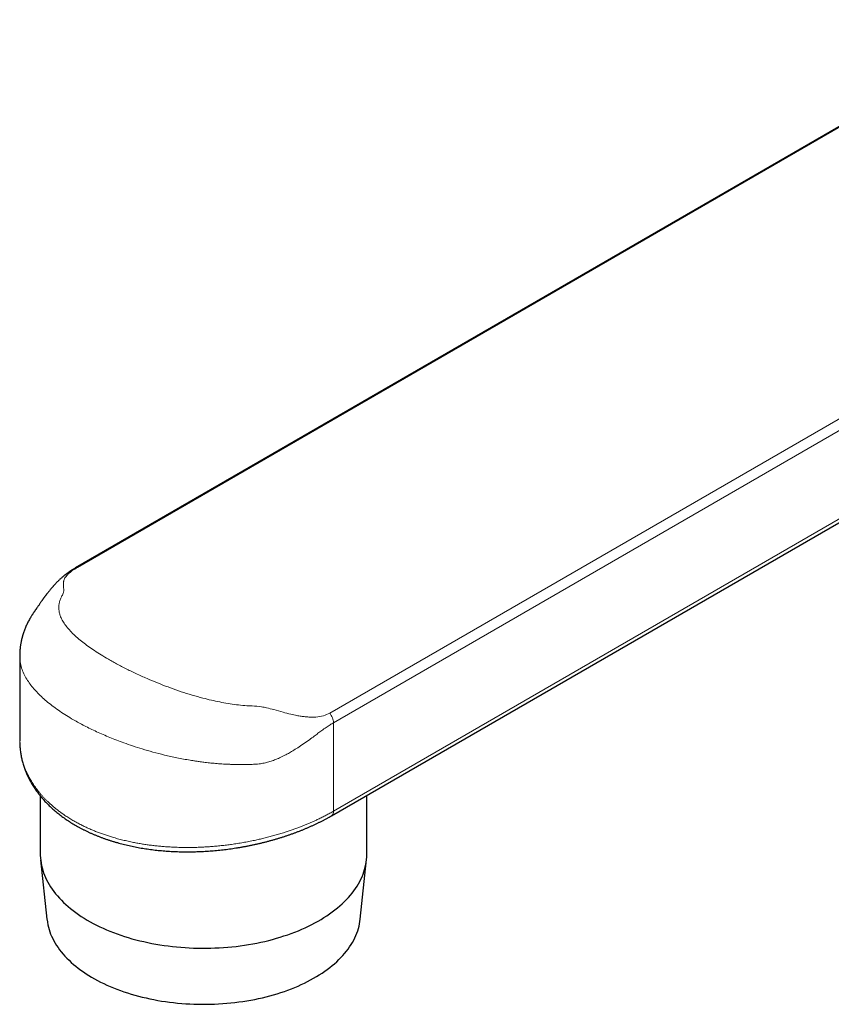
# Model space of a CAD drawing. Header units: millimetres. Extents: x 8 to 769, y 12 to 448.
# Tile 36 of 52: x 556 to 612, y 77 to 145. Entities that reach past the tile are written whole.
import ezdxf

# ---------------------------------------------------------------- set-up
doc = ezdxf.new("R2010")
doc.units = ezdxf.units.MM

msp = doc.modelspace()

# ---------------------------------------------------------------- linework, layer by layer
at = {"color": 7, "linetype": 'Continuous', "lineweight": 30}
for p, q in [((625.1, 144.608), (559.843, 106.92)), ((577.444, 89.869), (643.14, 127.811)), ((555.993, 100.861), (555.994, 95.022)), ((557.409, 91.238), (557.41, 87.251)), ((579.881, 87.255), (579.88, 91.276)), ((577.444, 89.869), (577.441, 89.868)), ((557.431, 86.852), (557.867, 82.759)), ((579.425, 82.763), (579.86, 86.856))]:
    msp.add_line(p, q, dxfattribs=at)
at = {"color": 252, "linetype": 'Continuous', "lineweight": 0}
for p, q in [((625.1, 144.572), (559.962, 106.953)), ((577.323, 96.931), (642.823, 134.76)), ((643.534, 134.358), (577.587, 96.272)), ((577.589, 90.19), (643.535, 128.276)), ((577.587, 96.272), (577.589, 90.19))]:
    msp.add_line(p, q, dxfattribs=at)
at = {"color": 7, "linetype": 'Continuous', "lineweight": 30, "flags": 128}
for points in [[(557.41, 87.251), (557.411, 87.139), (557.42, 86.969), (557.437, 86.8), (557.461, 86.631), (557.493, 86.462), (557.533, 86.294), (557.58, 86.126), (557.635, 85.959), (557.697, 85.793), (557.767, 85.628), (557.844, 85.464), (557.929, 85.302), (558.021, 85.14), (558.12, 84.98), (558.227, 84.822), (558.341, 84.666), (558.461, 84.511), (558.589, 84.358), (558.724, 84.207), (558.865, 84.058), (559.013, 83.911), (559.168, 83.767), (559.329, 83.625), (559.497, 83.485), (559.671, 83.348), (559.851, 83.214), (560.037, 83.082), (560.229, 82.954), (560.426, 82.828), (560.63, 82.705), (560.839, 82.586), (561.053, 82.469), (561.272, 82.356), (561.497, 82.247), (561.726, 82.14), (561.96, 82.037), (562.199, 81.938), (562.442, 81.843), (562.689, 81.751), (562.941, 81.663), (563.196, 81.578), (563.455, 81.498), (563.718, 81.422), (563.984, 81.349), (564.253, 81.281), (564.525, 81.216), (564.8, 81.156), (565.078, 81.1), (565.358, 81.048), (565.64, 81.001), (565.925, 80.958), (566.211, 80.919), (566.499, 80.884), (566.789, 80.854), (567.079, 80.828), (567.371, 80.807), (567.664, 80.79), (567.957, 80.777), (568.251, 80.769), (568.545, 80.765), (568.839, 80.766), (569.133, 80.771), (569.427, 80.781), (569.72, 80.795), (570.012, 80.813), (570.304, 80.836), (570.594, 80.864), (570.883, 80.895), (571.17, 80.931), (571.456, 80.972), (571.74, 81.016), (572.022, 81.065), (572.301, 81.119), (572.578, 81.176), (572.852, 81.237), (573.123, 81.303), (573.392, 81.373), (573.656, 81.447), (573.918, 81.524), (574.176, 81.606), (574.43, 81.692), (574.68, 81.781), (574.926, 81.874), (575.168, 81.971), (575.405, 82.071), (575.638, 82.175), (575.866, 82.283), (576.088, 82.394), (576.306, 82.508), (576.519, 82.625), (576.726, 82.746), (576.927, 82.87), (577.123, 82.996), (577.313, 83.126), (577.498, 83.259), (577.676, 83.394), (577.848, 83.532), (578.013, 83.672), (578.172, 83.815), (578.325, 83.96), (578.471, 84.107), (578.61, 84.257), (578.743, 84.409), (578.868, 84.562), (578.987, 84.718), (579.098, 84.875), (579.202, 85.034), (579.299, 85.194), (579.389, 85.356), (579.472, 85.519), (579.546, 85.683), (579.614, 85.848), (579.674, 86.015), (579.726, 86.182), (579.771, 86.35), (579.808, 86.518), (579.838, 86.687), (579.86, 86.857), (579.874, 87.026), (579.88, 87.196), (579.881, 87.255)], [(557.867, 82.759), (557.873, 82.709), (557.897, 82.546), (557.927, 82.384), (557.965, 82.222), (558.011, 82.061), (558.063, 81.901), (558.123, 81.741), (558.19, 81.583), (558.265, 81.425), (558.346, 81.269), (558.435, 81.114), (558.53, 80.96), (558.633, 80.808), (558.742, 80.658), (558.858, 80.509), (558.981, 80.362), (559.11, 80.217), (559.246, 80.074), (559.388, 79.933), (559.537, 79.794), (559.692, 79.657), (559.853, 79.523), (560.02, 79.391), (560.193, 79.262), (560.372, 79.136), (560.557, 79.012), (560.747, 78.891), (560.942, 78.774), (561.143, 78.659), (561.349, 78.547), (561.56, 78.438), (561.775, 78.333), (561.996, 78.23), (562.221, 78.132), (562.45, 78.036), (562.684, 77.944), (562.922, 77.856), (563.163, 77.771), (563.409, 77.69), (563.658, 77.613), (563.91, 77.54), (564.166, 77.47), (564.424, 77.404), (564.686, 77.343), (564.95, 77.285), (565.217, 77.231), (565.487, 77.181), (565.758, 77.135), (566.031, 77.094), (566.307, 77.056), (566.583, 77.023), (566.861, 76.994), (567.141, 76.969), (567.421, 76.949), (567.703, 76.932), (567.985, 76.92), (568.267, 76.912), (568.55, 76.909), (568.832, 76.91), (569.115, 76.915), (569.397, 76.924), (569.679, 76.937), (569.96, 76.955), (570.24, 76.977), (570.519, 77.003), (570.797, 77.034), (571.073, 77.069), (571.348, 77.107), (571.62, 77.15), (571.891, 77.197), (572.16, 77.248), (572.426, 77.304), (572.689, 77.363), (572.95, 77.426), (573.208, 77.493), (573.462, 77.564), (573.714, 77.639), (573.962, 77.717), (574.206, 77.799), (574.446, 77.885), (574.683, 77.975), (574.915, 78.068), (575.143, 78.164), (575.367, 78.264), (575.586, 78.368), (575.8, 78.474), (576.009, 78.584), (576.213, 78.697), (576.413, 78.813), (576.606, 78.932), (576.795, 79.053), (576.977, 79.178), (577.154, 79.305), (577.325, 79.435), (577.491, 79.568), (577.65, 79.703), (577.803, 79.84), (577.949, 79.979), (578.09, 80.121), (578.224, 80.265), (578.351, 80.411), (578.472, 80.558), (578.586, 80.708), (578.693, 80.859), (578.793, 81.012), (578.886, 81.166), (578.972, 81.321), (579.052, 81.478), (579.124, 81.636), (579.188, 81.795), (579.246, 81.954), (579.296, 82.115), (579.339, 82.276), (579.375, 82.438), (579.404, 82.601), (579.425, 82.763)]]:
    msp.add_lwpolyline(points, dxfattribs=at)
at = {"color": 252, "linetype": 'Continuous', "lineweight": 0}
msp.add_arc((577.238, 90.155), 0.352, 305.69834, 5.63404, dxfattribs=at)
at = {"color": 7, "linetype": 'Continuous', "lineweight": 30}
for points, knots in [([(559.843, 106.92), (559.818, 106.906), (559.771, 106.878), (559.708, 106.84), (559.653, 106.807), (559.608, 106.778), (559.571, 106.755), (559.542, 106.736), (559.522, 106.723), (559.506, 106.712), (559.493, 106.704), (559.479, 106.695), (559.457, 106.68), (559.424, 106.657), (559.379, 106.626), (559.33, 106.591), (559.282, 106.557), (559.238, 106.525), (559.198, 106.495), (559.159, 106.465), (559.125, 106.438), (559.096, 106.416), (559.068, 106.394), (559.037, 106.368), (558.997, 106.335), (558.945, 106.292), (558.886, 106.241), (558.822, 106.185), (558.761, 106.129), (558.699, 106.07), (558.637, 106.011), (558.582, 105.956), (558.53, 105.904), (558.48, 105.852), (558.437, 105.807), (558.401, 105.768), (558.373, 105.738), (558.344, 105.706), (558.317, 105.676), (558.283, 105.638), (558.243, 105.592), (558.19, 105.532), (558.137, 105.469), (558.084, 105.404), (558.028, 105.335), (557.973, 105.267), (557.922, 105.202), (557.881, 105.149), (557.844, 105.1), (557.811, 105.057), (557.782, 105.018), (557.754, 104.981), (557.724, 104.94), (557.69, 104.895), (557.657, 104.849), (557.624, 104.804), (557.592, 104.76), (557.561, 104.716), (557.533, 104.676), (557.505, 104.638), (557.472, 104.59), (557.43, 104.529), (557.379, 104.456), (557.325, 104.379), (557.272, 104.3), (557.228, 104.237), (557.196, 104.189), (557.173, 104.155), (557.154, 104.127), (557.138, 104.104), (557.123, 104.082), (557.104, 104.055), (557.081, 104.022), (557.054, 103.984), (557.027, 103.945), (557, 103.906), (556.972, 103.866), (556.941, 103.821), (556.906, 103.769), (556.871, 103.716), (556.837, 103.664), (556.803, 103.61), (556.756, 103.534), (556.693, 103.426), (556.628, 103.31), (556.564, 103.189), (556.505, 103.069), (556.449, 102.949), (556.406, 102.85), (556.373, 102.771), (556.349, 102.71), (556.325, 102.649), (556.302, 102.589), (556.282, 102.533), (556.264, 102.48), (556.247, 102.43), (556.231, 102.38), (556.217, 102.334), (556.203, 102.29), (556.191, 102.247), (556.178, 102.203), (556.166, 102.159), (556.154, 102.114), (556.141, 102.064), (556.128, 102.009), (556.114, 101.951), (556.1, 101.884), (556.084, 101.808), (556.069, 101.728), (556.057, 101.654), (556.046, 101.583), (556.035, 101.506), (556.026, 101.436), (556.02, 101.376), (556.015, 101.329), (556.011, 101.283), (556.007, 101.24), (556.005, 101.201), (556.002, 101.161), (555.999, 101.116), (555.998, 101.079), (555.997, 101.055), (555.996, 101.043), (555.996, 101.028), (555.995, 101.005), (555.994, 100.97), (555.993, 100.919), (555.993, 100.881), (555.993, 100.86)], [0, 0, 0, 0, 0.010225, 0.019249, 0.027087, 0.03375, 0.039246, 0.04358, 0.046605, 0.048634, 0.050507, 0.052597, 0.054903, 0.060831, 0.067836, 0.075769, 0.084458, 0.090671, 0.097221, 0.104029, 0.109934, 0.114556, 0.118157, 0.124055, 0.130628, 0.138662, 0.151022, 0.161565, 0.172247, 0.183822, 0.195379, 0.206025, 0.214739, 0.223851, 0.233798, 0.238911, 0.244298, 0.249961, 0.255689, 0.26069, 0.269732, 0.279654, 0.291399, 0.301512, 0.312292, 0.326043, 0.335777, 0.344984, 0.352729, 0.360156, 0.366501, 0.372128, 0.378987, 0.387194, 0.395123, 0.402372, 0.410514, 0.417752, 0.424716, 0.431457, 0.437972, 0.450065, 0.463713, 0.478239, 0.49334, 0.508675, 0.516444, 0.524019, 0.530756, 0.536638, 0.542655, 0.549548, 0.558457, 0.567554, 0.576742, 0.585058, 0.592655, 0.601353, 0.611, 0.620259, 0.627826, 0.635642, 0.644606, 0.661758, 0.679705, 0.697239, 0.714377, 0.731158, 0.747714, 0.75529, 0.763891, 0.772295, 0.780296, 0.78821, 0.794624, 0.801319, 0.808187, 0.81421, 0.819574, 0.825322, 0.831025, 0.836711, 0.842489, 0.84869, 0.856045, 0.863586, 0.870862, 0.88187, 0.892269, 0.9013, 0.909798, 0.919153, 0.930201, 0.935937, 0.941697, 0.947633, 0.953241, 0.957841, 0.962098, 0.96828, 0.974384, 0.975855, 0.977301, 0.978844, 0.981208, 0.985814, 0.99208, 1, 1, 1, 1]), ([(555.995, 94.901), (555.995, 94.897), (555.996, 94.844), (556.001, 94.742), (556.01, 94.595), (556.023, 94.448), (556.041, 94.301), (556.062, 94.155), (556.087, 94.009), (556.117, 93.863), (556.15, 93.717), (556.187, 93.573), (556.228, 93.428), (556.273, 93.285), (556.322, 93.142), (556.375, 93), (556.431, 92.858), (556.492, 92.717), (556.557, 92.577), (556.625, 92.437), (556.698, 92.299), (556.773, 92.162), (556.853, 92.027), (556.936, 91.892), (557.023, 91.758), (557.114, 91.626), (557.208, 91.496), (557.306, 91.367), (557.407, 91.239), (557.512, 91.113), (557.621, 90.988), (557.733, 90.864), (557.849, 90.742), (557.968, 90.623), (558.089, 90.505), (558.214, 90.39), (558.344, 90.274), (558.477, 90.161), (558.614, 90.049), (558.753, 89.939), (558.897, 89.831), (559.043, 89.725), (559.191, 89.621), (559.343, 89.519), (559.497, 89.42), (559.653, 89.324), (559.811, 89.23), (559.973, 89.137), (560.138, 89.047), (560.306, 88.959), (560.477, 88.872), (560.65, 88.789), (560.826, 88.707), (561.004, 88.628), (561.185, 88.551), (561.368, 88.477), (561.553, 88.405), (561.74, 88.335), (561.93, 88.268), (562.123, 88.203), (562.317, 88.14), (562.513, 88.08), (562.711, 88.023), (562.91, 87.968), (563.111, 87.916), (563.313, 87.866), (563.517, 87.819), (563.722, 87.774), (563.929, 87.732), (564.138, 87.692), (564.348, 87.655), (564.561, 87.62), (564.774, 87.587), (564.989, 87.557), (565.205, 87.53), (565.422, 87.505), (565.64, 87.483), (565.86, 87.463), (566.079, 87.446), (566.299, 87.431), (566.52, 87.418), (566.741, 87.409), (566.962, 87.401), (567.185, 87.396), (567.407, 87.394), (567.63, 87.394), (567.854, 87.396), (568.078, 87.401), (568.302, 87.408), (568.527, 87.417), (568.751, 87.429), (568.975, 87.444), (569.2, 87.46), (569.424, 87.479), (569.647, 87.5), (569.87, 87.524), (570.094, 87.549), (570.317, 87.577), (570.539, 87.607), (570.759, 87.64), (570.979, 87.674), (571.198, 87.711), (571.417, 87.749), (571.635, 87.79), (571.852, 87.833), (572.067, 87.878), (572.281, 87.925), (572.494, 87.973), (572.706, 88.024), (572.917, 88.077), (573.127, 88.132), (573.335, 88.189), (573.543, 88.248), (573.749, 88.308), (573.953, 88.37), (574.155, 88.434), (574.355, 88.5), (574.554, 88.568), (574.751, 88.638), (574.946, 88.709), (575.138, 88.781), (575.329, 88.855), (575.518, 88.931), (575.704, 89.009), (575.889, 89.088), (576.071, 89.169), (576.252, 89.251), (576.43, 89.336), (576.606, 89.421), (576.78, 89.508), (576.951, 89.597), (577.119, 89.687), (577.284, 89.778), (577.391, 89.839), (577.444, 89.869)], [0, 0, 0, 0, 0.0005085, 0.0079474, 0.0153764, 0.0227782, 0.0301302, 0.0375323, 0.044969, 0.0523948, 0.0598139, 0.0672306, 0.0746486, 0.082071, 0.089502, 0.0969456, 0.1044057, 0.1118863, 0.1193912, 0.1269241, 0.1344939, 0.1418842, 0.1494126, 0.1569574, 0.1645067, 0.1720447, 0.1795594, 0.1870391, 0.1946033, 0.202168, 0.2097401, 0.2173228, 0.2249193, 0.2325352, 0.239966, 0.2475613, 0.2551907, 0.2628476, 0.2705252, 0.2782163, 0.285914, 0.2936105, 0.3012976, 0.3089686, 0.3166171, 0.3242369, 0.331822, 0.3393618, 0.3470881, 0.354767, 0.3624446, 0.3701219, 0.3777999, 0.3854794, 0.3931613, 0.4008468, 0.4085368, 0.4162326, 0.4239353, 0.431646, 0.4393604, 0.4470878, 0.4547801, 0.4624607, 0.4701329, 0.4778002, 0.4854657, 0.4931327, 0.5008036, 0.5084817, 0.5161705, 0.5238734, 0.5315937, 0.539338, 0.5470194, 0.5547313, 0.5624588, 0.5701897, 0.5779081, 0.585602, 0.5932548, 0.6009446, 0.6086281, 0.6163092, 0.6239914, 0.6316771, 0.6393697, 0.6470737, 0.6547732, 0.6624674, 0.6701597, 0.6778535, 0.6855513, 0.6932616, 0.7009367, 0.7086213, 0.7163272, 0.7240385, 0.7317352, 0.7394006, 0.7470002, 0.754706, 0.762393, 0.7700647, 0.7777247, 0.7853765, 0.7930236, 0.8006695, 0.8083174, 0.8159699, 0.8236305, 0.8313029, 0.8389904, 0.8467031, 0.8543391, 0.8619909, 0.8696661, 0.8773504, 0.8850269, 0.8926786, 0.9002783, 0.9079474, 0.9156114, 0.923274, 0.9309384, 0.9386071, 0.9462842, 0.9539848, 0.9616853, 0.969383, 0.9770816, 0.9847834, 0.9924924, 1, 1, 1, 1])]:
    msp.add_open_spline(points, degree=3, knots=knots, dxfattribs=at)
at = {"color": 252, "linetype": 'Continuous', "lineweight": 0}
for points, knots in [([(559.962, 106.953), (559.838, 106.876), (559.581, 106.719), (559.362, 106.533), (559.224, 106.387), (559.139, 106.276), (559.074, 106.165), (559.032, 106.063), (559.009, 105.97), (558.999, 105.881), (558.997, 105.778), (559.004, 105.659), (559.018, 105.534), (559.024, 105.417), (559.023, 105.32), (559.01, 105.184), (558.911, 105), (558.789, 104.764), (558.722, 104.542), (558.685, 104.315), (558.682, 104.088), (558.714, 103.861), (558.785, 103.609), (558.907, 103.332), (559.094, 103.03), (559.334, 102.724), (559.627, 102.413), (559.961, 102.107), (560.325, 101.808), (560.714, 101.518), (561.137, 101.227), (561.596, 100.934), (562.129, 100.616), (562.741, 100.275), (563.439, 99.915), (564.176, 99.563), (564.918, 99.235), (565.654, 98.932), (566.374, 98.657), (567.106, 98.402), (567.85, 98.168), (568.542, 97.975), (569.178, 97.818), (569.753, 97.695), (570.328, 97.59), (570.904, 97.507), (571.463, 97.444), (572.037, 97.419), (572.537, 97.394), (573.035, 97.284), (573.527, 97.16), (574.081, 97.003), (574.607, 96.864), (575.021, 96.77), (575.348, 96.715), (575.622, 96.68), (575.882, 96.659), (576.129, 96.652), (576.469, 96.665), (576.89, 96.725), (577.181, 96.863), (577.323, 96.931)], [0, 0, 0, 0, 0.016798, 0.034528, 0.043601, 0.053127, 0.063166, 0.073765, 0.08159, 0.090045, 0.099876, 0.112288, 0.125307, 0.136265, 0.145045, 0.151655, 0.171425, 0.187567, 0.205312, 0.222981, 0.240461, 0.258099, 0.275947, 0.2992, 0.322416, 0.345701, 0.369161, 0.3929, 0.414289, 0.435579, 0.456844, 0.478159, 0.499598, 0.526428, 0.55313, 0.579816, 0.606632, 0.630399, 0.653924, 0.677275, 0.700559, 0.723883, 0.741662, 0.759254, 0.776697, 0.794412, 0.812226, 0.828258, 0.848077, 0.858752, 0.874495, 0.894057, 0.910836, 0.923962, 0.932958, 0.941584, 0.94983, 0.957727, 0.965311, 0.983142, 1, 1, 1, 1]), ([(559.844, 106.918), (559.847, 106.92), (559.878, 106.948), (559.922, 106.95), (559.962, 106.953)], [0, 0, 0, 0, 0.098858, 1, 1, 1, 1]), ([(577.587, 96.272), (577.506, 96.223), (577.337, 96.122), (577.066, 95.939), (576.79, 95.743), (576.517, 95.543), (576.234, 95.331), (575.9, 95.087), (575.522, 94.819), (575.139, 94.561), (574.795, 94.346), (574.502, 94.174), (574.204, 94.011), (573.887, 93.856), (573.541, 93.71), (573.213, 93.595), (572.888, 93.505), (572.541, 93.443), (572.175, 93.412), (571.801, 93.398), (571.345, 93.391), (570.98, 93.396), (570.708, 93.402), (570.623, 93.404), (570.538, 93.407), (570.453, 93.409), (570.368, 93.412), (570.297, 93.414), (570.212, 93.418), (570.087, 93.425), (569.868, 93.438), (569.548, 93.462), (569.16, 93.498), (568.773, 93.541), (568.436, 93.584), (568.158, 93.623), (567.925, 93.659), (567.48, 93.731), (566.825, 93.851), (565.969, 94.041), (565.176, 94.244), (564.445, 94.456), (563.777, 94.67), (563.024, 94.932), (562.189, 95.253), (561.284, 95.646), (560.447, 96.054), (559.763, 96.428), (559.207, 96.763), (558.755, 97.056), (558.33, 97.359), (557.931, 97.669), (557.563, 97.987), (557.24, 98.3), (556.953, 98.613), (556.697, 98.932), (556.465, 99.276), (556.267, 99.645), (556.111, 100.039), (556.024, 100.417), (555.99, 100.694), (555.996, 100.832), (555.997, 100.861)], [0, 0, 0, 0, 0.0113517, 0.0236274, 0.036891, 0.04843, 0.0597347, 0.0740632, 0.0914191, 0.1074839, 0.1212804, 0.1328103, 0.142077, 0.1558435, 0.1686189, 0.180436, 0.1913359, 0.2031486, 0.2169536, 0.2296037, 0.2421784, 0.2642108, 0.2670932, 0.2699751, 0.2728565, 0.2757373, 0.2786176, 0.2814974, 0.2829319, 0.2872369, 0.2941257, 0.3051623, 0.3195734, 0.3332616, 0.3441717, 0.3535318, 0.3613419, 0.3676018, 0.3984858, 0.4276189, 0.4550028, 0.4806393, 0.5045308, 0.5266804, 0.5632247, 0.5990923, 0.6343017, 0.6688725, 0.6917707, 0.7149542, 0.7384287, 0.7621999, 0.7862733, 0.8106543, 0.8327364, 0.856561, 0.8821309, 0.9094485, 0.9385156, 0.969334, 0.9935035, 1, 1, 1, 1]), ([(555.995, 95.022), (555.995, 94.98), (555.994, 94.869), (556.004, 94.674), (556.026, 94.437), (556.062, 94.185), (556.111, 93.935), (556.169, 93.698), (556.234, 93.477), (556.308, 93.259), (556.397, 93.03), (556.502, 92.793), (556.619, 92.558), (556.734, 92.351), (556.843, 92.171), (556.942, 92.017), (557.046, 91.866), (557.156, 91.715), (557.272, 91.565), (557.393, 91.417), (557.519, 91.271), (557.651, 91.126), (557.788, 90.984), (557.94, 90.834), (558.109, 90.677), (558.294, 90.514), (558.487, 90.355), (558.687, 90.199), (558.894, 90.047), (559.124, 89.888), (559.376, 89.724), (559.654, 89.556), (559.942, 89.394), (560.222, 89.247), (560.494, 89.114), (560.753, 88.995), (561.014, 88.882), (561.277, 88.775), (561.546, 88.673), (561.819, 88.575), (562.098, 88.483), (562.402, 88.389), (562.731, 88.295), (563.086, 88.203), (563.448, 88.118), (563.795, 88.045), (564.127, 87.982), (564.44, 87.929), (564.752, 87.882), (565.065, 87.84), (565.381, 87.803), (565.699, 87.772), (566.02, 87.745), (566.366, 87.723), (566.737, 87.705), (567.132, 87.694), (567.53, 87.69), (567.908, 87.694), (568.266, 87.703), (568.577, 87.717), (568.865, 87.733), (569.161, 87.753), (569.49, 87.78), (569.853, 87.816), (570.215, 87.857), (570.589, 87.906), (570.973, 87.963), (571.367, 88.029), (571.759, 88.101), (572.128, 88.176), (572.473, 88.252), (572.801, 88.33), (573.134, 88.414), (573.471, 88.504), (573.803, 88.6), (574.114, 88.695), (574.401, 88.787), (574.667, 88.877), (574.929, 88.969), (575.18, 89.062), (575.418, 89.154), (575.645, 89.245), (575.869, 89.338), (576.09, 89.433), (576.308, 89.531), (576.545, 89.642), (576.8, 89.765), (577.069, 89.903), (577.333, 90.044), (577.503, 90.141), (577.589, 90.19)], [0, 0, 0, 0, 0.0067199, 0.0178259, 0.0312897, 0.0447535, 0.0582716, 0.0717897, 0.0831321, 0.0944826, 0.1077273, 0.120972, 0.1342687, 0.1475654, 0.15653, 0.1654946, 0.1744754, 0.1834561, 0.1925311, 0.2016061, 0.2106979, 0.2197898, 0.2289255, 0.2380655, 0.2490793, 0.2600949, 0.2711087, 0.282191, 0.2932752, 0.3043575, 0.3177952, 0.3312328, 0.3447256, 0.3582185, 0.3695412, 0.3808721, 0.3918249, 0.4027795, 0.4137323, 0.4247524, 0.4357745, 0.4467946, 0.4601546, 0.4735145, 0.4869283, 0.5003421, 0.511597, 0.5228598, 0.5338441, 0.5448303, 0.5558146, 0.5668659, 0.5779191, 0.5889704, 0.6023669, 0.6157634, 0.6292135, 0.6426636, 0.6539482, 0.6652408, 0.674066, 0.682895, 0.6951031, 0.7073112, 0.7195597, 0.7318082, 0.7452993, 0.7587905, 0.7723364, 0.7858823, 0.7972486, 0.8086231, 0.8207528, 0.8328825, 0.8450523, 0.8572221, 0.8672826, 0.8773431, 0.8874265, 0.89751, 0.9065767, 0.9156434, 0.924727, 0.9338105, 0.9429381, 0.9520699, 0.964033, 0.9759961, 0.987998, 1, 1, 1, 1])]:
    msp.add_open_spline(points, degree=3, knots=knots, dxfattribs=at)
msp.add_open_spline([(577.587, 96.272), (577.584, 96.326), (577.577, 96.433), (577.521, 96.609), (577.437, 96.782), (577.361, 96.881), (577.323, 96.931)], degree=3, dxfattribs=at)

doc.saveas('drawing.dxf')
